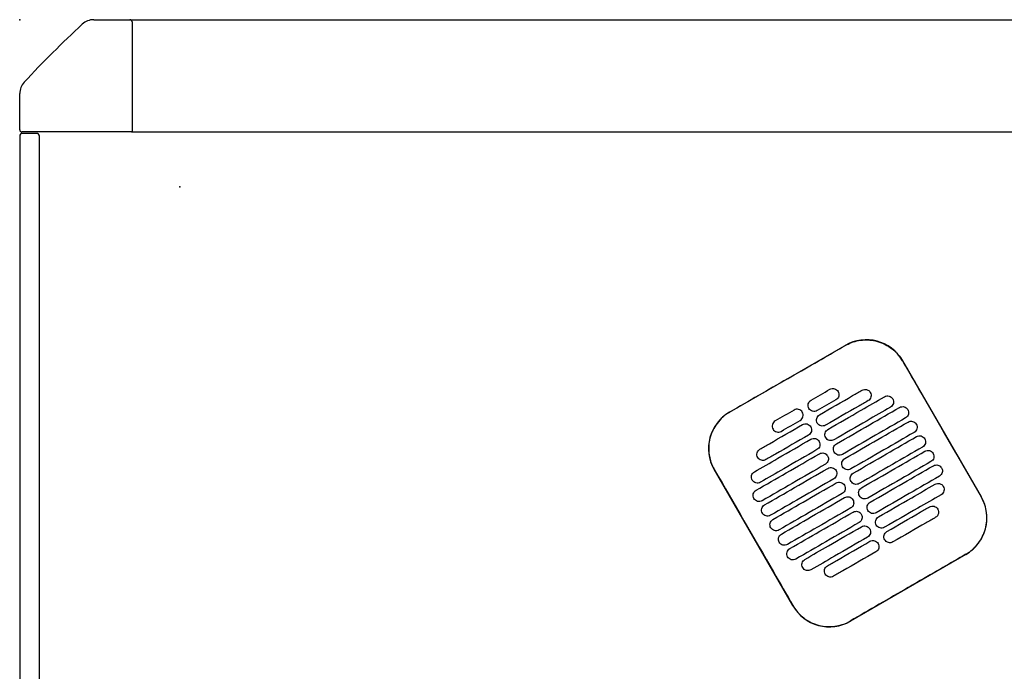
# Model space of a CAD drawing. Header units: metres. Extents: x 15.2 to 54.2, y -39.7 to 1.1.
# Tile 203 of 256: x 51.762 to 52.464, y -37.267 to -36.803. Entities that reach past the tile are written whole.
import ezdxf

# ---------------------------------------------------------------- set-up
doc = ezdxf.new("R2010")
doc.units = ezdxf.units.M
doc.header["$MEASUREMENT"] = 0
doc.layers.add('2D', color=252, linetype='Continuous')
doc.layers.add('PUNTO', color=1, linetype='Continuous')

# ---------------------------------------------------------------- blocks, each defined once
blk = doc.blocks.new('2D_QYOS_600')
for p, q in [((0.05269, 0), (0.0785, 0)), ((0.0785, 0), (0.73066, 0)), ((0.08, -0.0015), (0.08, -0.0795)), ((0, -0.0785), (0, -0.05269)), ((-0.00003, -0.083), (-0.00003, -0.967)), ((-0.00003, -0.083), (-0.00003, -0.967)), ((0.0795, -0.08), (0.0015, -0.08)), ((0.01197, -0.081), (0.00197, -0.081)), ((0.01197, -0.081), (0.00197, -0.081)), ((0.01397, -0.967), (0.01397, -0.083)), ((0.01397, -0.967), (0.01397, -0.083)), ((0.0795, -0.08), (2.36049, -0.08)), ((0.50545, -0.27956), (0.58771, -0.23204)), ((0.6287, -0.24301), (0.68472, -0.33999)), ((0.55051, -0.41752), (0.49448, -0.32054)), ((0.67375, -0.38098), (0.59149, -0.42849))]:
    blk.add_line(p, q)
for centre, radius, start, end in [((0.05269, -0.012), 0.012, 90, 132.87849), ((0.0785, -0.0015), 0.0015, 360, 90), ((0.58157, -0.58157), 0.78926, 132.87849, 137.12151), ((0.012, -0.05269), 0.012, 137.12151, 180), ((0.00197, -0.083), 0.002, 90, 180), ((0.00197, -0.083), 0.002, 90, 180), ((0.0015, -0.0785), 0.0015, 180, 270), ((0.01197, -0.083), 0.002, 0, 90), ((0.01197, -0.083), 0.002, 0, 90), ((0.0795, -0.0795), 0.0005, 270, 0), ((0.60272, -0.25802), 0.03, 30.01349, 120.01349), ((0.52046, -0.30554), 0.03, 120.01349, 210.01349), ((0.65874, -0.355), 0.03, 300.01349, 30.01349), ((0.57648, -0.40252), 0.03, 210.01349, 300.01349)]:
    blk.add_arc(centre, radius, start, end)
for points, knots in [([(0.58777, -0.23213), (0.58843, -0.23175), (0.5891, -0.2314), (0.593, -0.22953), (0.59645, -0.22857), (0.60359, -0.22792), (0.60721, -0.22824), (0.61453, -0.23026), (0.61813, -0.23209), (0.62422, -0.23691), (0.62672, -0.23979), (0.6286, -0.24306)], [-8.20809, -8.20809, -8.20809, -8.20809, -7.978943, -7.978943, -6.912231, -6.912231, -5.830065, -5.830065, -4.632711, -4.632711, -3.498654, -3.498654, -3.498654, -3.498654]), ([(0.54664, -0.2559), (0.54827, -0.25497), (0.54989, -0.25403), (0.5654, -0.24506), (0.57679, -0.23848), (0.58777, -0.23213)], [-12.071476, -12.071476, -12.071476, -12.071476, -11.509189, -11.509189, -6.696301, -6.696301, -6.696301, -6.696301]), ([(0.6286, -0.24306), (0.63316, -0.25096), (0.63789, -0.25916), (0.65654, -0.29146), (0.67058, -0.31576), (0.68463, -0.34005)], [-3.18138, -3.18138, -3.18138, -3.18138, -2.673929, -2.673929, -1.133377, -1.133377, -1.133377, -1.133377]), ([(0.5695, -0.28148), (0.57737, -0.27694), (0.58523, -0.27239), (0.59534, -0.26655), (0.59758, -0.26526), (0.59981, -0.26397)], [0.699452, 0.699452, 0.699452, 0.699452, 3.425217, 3.425217, 4.200582, 4.200582, 4.200582, 4.200582]), ([(0.57693, -0.26333), (0.57735, -0.26309), (0.5779, -0.26287), (0.57908, -0.26272), (0.57963, -0.26276), (0.58071, -0.26304), (0.58123, -0.26329), (0.58219, -0.26402), (0.58255, -0.26448), (0.5828, -0.26491)], [-0.5513269, -0.5513269, -0.5513269, -0.5513269, -0.4030891, -0.4030891, -0.2776846, -0.2776846, -0.1471626, -0.1471626, 0, 0, 0, 0]), ([(0.5828, -0.26491), (0.58304, -0.26533), (0.58326, -0.26588), (0.58341, -0.26707), (0.58337, -0.26762), (0.58309, -0.2687), (0.58284, -0.26921), (0.58211, -0.27017), (0.58165, -0.27053), (0.58123, -0.27078)], [-0.5553938, -0.5553938, -0.5553938, -0.5553938, -0.4045733, -0.4045733, -0.2782728, -0.2782728, -0.147221, -0.147221, 0, 0, 0, 0]), ([(0.59981, -0.26397), (0.60024, -0.26372), (0.60079, -0.26351), (0.60197, -0.26336), (0.60252, -0.26339), (0.6036, -0.26368), (0.60411, -0.26393), (0.60507, -0.26466), (0.60544, -0.26512), (0.60568, -0.26554)], [-0.5513875, -0.5513875, -0.5513875, -0.5513875, -0.4031047, -0.4031047, -0.2776919, -0.2776919, -0.1471638, -0.1471638, 0, 0, 0, 0]), ([(0.60568, -0.26554), (0.60593, -0.26597), (0.60615, -0.26652), (0.6063, -0.26771), (0.60626, -0.26826), (0.60598, -0.26933), (0.60573, -0.26985), (0.605, -0.27081), (0.60454, -0.27117), (0.60412, -0.27142)], [-0.5553353, -0.5553353, -0.5553353, -0.5553353, -0.4045593, -0.4045593, -0.278267, -0.278267, -0.1472205, -0.1472205, 0, 0, 0, 0]), ([(0.56193, -0.27696), (0.56168, -0.27654), (0.56146, -0.27599), (0.56131, -0.2748), (0.56135, -0.27425), (0.56163, -0.27317), (0.56188, -0.27265), (0.56261, -0.2717), (0.56307, -0.27134), (0.5635, -0.27109)], [-0.5554178, -0.5554178, -0.5554178, -0.5554178, -0.4045751, -0.4045751, -0.2782741, -0.2782741, -0.1472211, -0.1472211, 0, 0, 0, 0]), ([(0.60412, -0.27142), (0.60188, -0.27271), (0.59964, -0.274), (0.58953, -0.27984), (0.58167, -0.28438), (0.5738, -0.28893)], [2.649916, 2.649916, 2.649916, 2.649916, 3.425249, 3.425249, 6.151046, 6.151046, 6.151046, 6.151046]), ([(0.5755, -0.29187), (0.58337, -0.28733), (0.59124, -0.28278), (0.60466, -0.27503), (0.61022, -0.27182), (0.61577, -0.26861)], [0.699452, 0.699452, 0.699452, 0.699452, 3.42526, 3.42526, 5.350619, 5.350619, 5.350619, 5.350619]), ([(0.61577, -0.26861), (0.6162, -0.26836), (0.61675, -0.26815), (0.61793, -0.268), (0.61848, -0.26803), (0.61956, -0.26831), (0.62007, -0.26857), (0.62103, -0.2693), (0.6214, -0.26976), (0.62164, -0.27018)], [-0.5514248, -0.5514248, -0.5514248, -0.5514248, -0.4031161, -0.4031161, -0.2776965, -0.2776965, -0.1471644, -0.1471644, 0, 0, 0, 0]), ([(0.62164, -0.27018), (0.62189, -0.2706), (0.62211, -0.27116), (0.62226, -0.27234), (0.62222, -0.2729), (0.62194, -0.27397), (0.62169, -0.27449), (0.62096, -0.27544), (0.6205, -0.27581), (0.62008, -0.27605)], [-0.5553003, -0.5553003, -0.5553003, -0.5553003, -0.4045497, -0.4045497, -0.2782639, -0.2782639, -0.1472208, -0.1472208, 0, 0, 0, 0]), ([(0.50551, -0.27965), (0.50545, -0.27969), (0.50539, -0.27972), (0.50192, -0.28176), (0.49894, -0.28442), (0.49419, -0.29074), (0.49246, -0.29433), (0.4906, -0.30164), (0.49035, -0.30525), (0.49107, -0.31177), (0.49184, -0.31465), (0.49347, -0.31844), (0.494, -0.31948), (0.49458, -0.32049)], [8.273299, 8.273299, 8.273299, 8.273299, 8.293543, 8.293543, 9.48086, 9.48086, 10.665623, 10.665623, 11.74288, 11.74288, 12.632334, 12.632334, 12.981673, 12.981673, 12.981673, 12.981673]), ([(0.55725, -0.27966), (0.55701, -0.27924), (0.55664, -0.27878), (0.55568, -0.27805), (0.55516, -0.27779), (0.55409, -0.27751), (0.55353, -0.27748), (0.55235, -0.27763), (0.55181, -0.27784), (0.55138, -0.27809)], [0, 0, 0, 0, 0.1471605, 0.1471605, 0.2776781, 0.2776781, 0.4030803, 0.4030803, 0.5512777, 0.5512777, 0.5512777, 0.5512777]), ([(0.55568, -0.28553), (0.55611, -0.28529), (0.55657, -0.28492), (0.55729, -0.28397), (0.55755, -0.28345), (0.55783, -0.28238), (0.55786, -0.28183), (0.55772, -0.28064), (0.5575, -0.28008), (0.55725, -0.27966)], [0, 0, 0, 0, 0.1472222, 0.1472222, 0.2782773, 0.2782773, 0.4045795, 0.4045795, 0.5554397, 0.5554397, 0.5554397, 0.5554397]), ([(0.5678, -0.27854), (0.56737, -0.27878), (0.56683, -0.279), (0.56564, -0.27915), (0.56509, -0.27911), (0.56402, -0.27883), (0.5635, -0.27858), (0.56254, -0.27785), (0.56217, -0.27739), (0.56193, -0.27696)], [-0.5512937, -0.5512937, -0.5512937, -0.5512937, -0.403082, -0.403082, -0.27768, -0.27768, -0.1471612, -0.1471612, 0, 0, 0, 0]), ([(0.62008, -0.27605), (0.61452, -0.27926), (0.60896, -0.28247), (0.59554, -0.29023), (0.58767, -0.29477), (0.5798, -0.29932)], [1.499949, 1.499949, 1.499949, 1.499949, 3.425284, 3.425284, 6.151116, 6.151116, 6.151116, 6.151116]), ([(0.5815, -0.30226), (0.58937, -0.29772), (0.59724, -0.29317), (0.61225, -0.2845), (0.61939, -0.28037), (0.62654, -0.27625)], [0.699452, 0.699452, 0.699452, 0.699452, 3.425292, 3.425292, 5.900643, 5.900643, 5.900643, 5.900643]), ([(0.62654, -0.27625), (0.62696, -0.276), (0.62751, -0.27579), (0.62869, -0.27564), (0.62925, -0.27567), (0.63032, -0.27595), (0.63084, -0.27621), (0.6318, -0.27694), (0.63216, -0.2774), (0.63241, -0.27782)], [-0.5514378, -0.5514378, -0.5514378, -0.5514378, -0.4031217, -0.4031217, -0.2776979, -0.2776979, -0.1471642, -0.1471642, 0, 0, 0, 0]), ([(0.63241, -0.27782), (0.63265, -0.27824), (0.63287, -0.2788), (0.63302, -0.27998), (0.63298, -0.28054), (0.6327, -0.28161), (0.63245, -0.28213), (0.63172, -0.28308), (0.63127, -0.28345), (0.63084, -0.28369)], [-0.5552876, -0.5552876, -0.5552876, -0.5552876, -0.4045446, -0.4045446, -0.2782629, -0.2782629, -0.1472212, -0.1472212, 0, 0, 0, 0]), ([(0.53795, -0.28585), (0.53753, -0.28609), (0.53707, -0.28646), (0.53634, -0.28741), (0.53609, -0.28793), (0.53581, -0.289), (0.53577, -0.28956), (0.53592, -0.29074), (0.53614, -0.2913), (0.53638, -0.29172)], [0, 0, 0, 0, 0.147223, 0.147223, 0.2782783, 0.2782783, 0.4045781, 0.4045781, 0.5554474, 0.5554474, 0.5554474, 0.5554474]), ([(0.56793, -0.28735), (0.56769, -0.28693), (0.56747, -0.28638), (0.56732, -0.28519), (0.56735, -0.28464), (0.56764, -0.28356), (0.56789, -0.28305), (0.56862, -0.28209), (0.56907, -0.28173), (0.5695, -0.28148)], [-0.5553983, -0.5553983, -0.5553983, -0.5553983, -0.4045681, -0.4045681, -0.278271, -0.278271, -0.1472202, -0.1472202, 0, 0, 0, 0]), ([(0.5738, -0.28893), (0.57338, -0.28917), (0.57283, -0.28939), (0.57165, -0.28954), (0.57109, -0.2895), (0.57002, -0.28922), (0.5695, -0.28897), (0.56854, -0.28824), (0.56818, -0.28778), (0.56793, -0.28735)], [-0.5513071, -0.5513071, -0.5513071, -0.5513071, -0.4030846, -0.4030846, -0.2776802, -0.2776802, -0.1471604, -0.1471604, 0, 0, 0, 0]), ([(0.63084, -0.28369), (0.6237, -0.28782), (0.61655, -0.29195), (0.60154, -0.30062), (0.59367, -0.30516), (0.5858, -0.30971)], [0.949973, 0.949973, 0.949973, 0.949973, 3.425307, 3.425307, 6.151164, 6.151164, 6.151164, 6.151164]), ([(0.58751, -0.31265), (0.59537, -0.30811), (0.60324, -0.30356), (0.61825, -0.29489), (0.6254, -0.29076), (0.63254, -0.28664)], [0.699452, 0.699452, 0.699452, 0.699452, 3.425313, 3.425313, 5.900643, 5.900643, 5.900643, 5.900643]), ([(0.63254, -0.28664), (0.63296, -0.28639), (0.63351, -0.28618), (0.63469, -0.28603), (0.63525, -0.28606), (0.63632, -0.28634), (0.63684, -0.2866), (0.6378, -0.28733), (0.63817, -0.28779), (0.63841, -0.28821)], [-0.5514274, -0.5514274, -0.5514274, -0.5514274, -0.4031209, -0.4031209, -0.2776962, -0.2776962, -0.1471634, -0.1471634, 0, 0, 0, 0]), ([(0.52707, -0.30599), (0.52931, -0.3047), (0.53154, -0.30341), (0.54165, -0.29757), (0.54952, -0.29302), (0.55738, -0.28848)], [2.649852, 2.649852, 2.649852, 2.649852, 3.425217, 3.425217, 6.150983, 6.150983, 6.150983, 6.150983]), ([(0.53638, -0.29172), (0.53663, -0.29214), (0.53699, -0.2926), (0.53795, -0.29333), (0.53847, -0.29359), (0.53955, -0.29387), (0.5401, -0.2939), (0.54128, -0.29375), (0.54183, -0.29354), (0.54225, -0.29329)], [0, 0, 0, 0, 0.1471602, 0.1471602, 0.2776775, 0.2776775, 0.4030818, 0.4030818, 0.5512681, 0.5512681, 0.5512681, 0.5512681]), ([(0.55738, -0.28848), (0.55781, -0.28823), (0.55836, -0.28802), (0.55954, -0.28787), (0.56009, -0.2879), (0.56117, -0.28819), (0.56168, -0.28844), (0.56264, -0.28917), (0.56301, -0.28963), (0.56325, -0.29005)], [-0.5512944, -0.5512944, -0.5512944, -0.5512944, -0.4030833, -0.4030833, -0.2776787, -0.2776787, -0.1471599, -0.1471599, 0, 0, 0, 0]), ([(0.56325, -0.29005), (0.5635, -0.29048), (0.56372, -0.29103), (0.56387, -0.29222), (0.56383, -0.29277), (0.56355, -0.29384), (0.5633, -0.29436), (0.56257, -0.29532), (0.56211, -0.29568), (0.56169, -0.29593)], [-0.5554159, -0.5554159, -0.5554159, -0.5554159, -0.4045716, -0.4045716, -0.2782736, -0.2782736, -0.1472211, -0.1472211, 0, 0, 0, 0]), ([(0.57393, -0.29774), (0.57369, -0.29732), (0.57347, -0.29677), (0.57332, -0.29558), (0.57336, -0.29503), (0.57364, -0.29395), (0.57389, -0.29344), (0.57462, -0.29248), (0.57508, -0.29212), (0.5755, -0.29187)], [-0.5553838, -0.5553838, -0.5553838, -0.5553838, -0.4045626, -0.4045626, -0.2782686, -0.2782686, -0.1472195, -0.1472195, 0, 0, 0, 0]), ([(0.63684, -0.29408), (0.6297, -0.29821), (0.62255, -0.30234), (0.60754, -0.31101), (0.59967, -0.31556), (0.59181, -0.3201)], [0.949998, 0.949998, 0.949998, 0.949998, 3.42532, 3.42532, 6.151189, 6.151189, 6.151189, 6.151189]), ([(0.63841, -0.28821), (0.63866, -0.28864), (0.63888, -0.28919), (0.63902, -0.29037), (0.63899, -0.29093), (0.63871, -0.292), (0.63845, -0.29252), (0.63773, -0.29347), (0.63727, -0.29384), (0.63684, -0.29408)], [-0.5552953, -0.5552953, -0.5552953, -0.5552953, -0.4045437, -0.4045437, -0.2782634, -0.2782634, -0.1472215, -0.1472215, 0, 0, 0, 0]), ([(0.52311, -0.32213), (0.52867, -0.31892), (0.53423, -0.31571), (0.54765, -0.30796), (0.55552, -0.30341), (0.56339, -0.29887)], [1.499901, 1.499901, 1.499901, 1.499901, 3.42526, 3.42526, 6.151068, 6.151068, 6.151068, 6.151068]), ([(0.56169, -0.29593), (0.55382, -0.30047), (0.54595, -0.30501), (0.53585, -0.31085), (0.53361, -0.31215), (0.53137, -0.31344)], [0.699452, 0.699452, 0.699452, 0.699452, 3.425249, 3.425249, 4.200582, 4.200582, 4.200582, 4.200582]), ([(0.56339, -0.29887), (0.56381, -0.29862), (0.56436, -0.29841), (0.56554, -0.29826), (0.56609, -0.2983), (0.56717, -0.29858), (0.56769, -0.29883), (0.56865, -0.29956), (0.56901, -0.30002), (0.56926, -0.30044)], [-0.5513075, -0.5513075, -0.5513075, -0.5513075, -0.4030857, -0.4030857, -0.2776792, -0.2776792, -0.1471593, -0.1471593, 0, 0, 0, 0]), ([(0.56926, -0.30044), (0.5695, -0.30087), (0.56972, -0.30142), (0.56987, -0.30261), (0.56983, -0.30316), (0.56955, -0.30423), (0.5693, -0.30475), (0.56857, -0.30571), (0.56811, -0.30607), (0.56769, -0.30632)], [-0.555397, -0.555397, -0.555397, -0.555397, -0.4045652, -0.4045652, -0.2782705, -0.2782705, -0.1472202, -0.1472202, 0, 0, 0, 0]), ([(0.5798, -0.29932), (0.57938, -0.29956), (0.57883, -0.29978), (0.57765, -0.29993), (0.5771, -0.29989), (0.57602, -0.29961), (0.5755, -0.29936), (0.57454, -0.29863), (0.57418, -0.29817), (0.57393, -0.29774)], [-0.5513171, -0.5513171, -0.5513171, -0.5513171, -0.4030867, -0.4030867, -0.2776803, -0.2776803, -0.1471597, -0.1471597, 0, 0, 0, 0]), ([(0.59351, -0.32304), (0.60138, -0.3185), (0.60924, -0.31395), (0.62426, -0.30528), (0.6314, -0.30116), (0.63854, -0.29703)], [0.699452, 0.699452, 0.699452, 0.699452, 3.425322, 3.425322, 5.900643, 5.900643, 5.900643, 5.900643]), ([(0.63854, -0.29703), (0.63897, -0.29678), (0.63952, -0.29657), (0.6407, -0.29642), (0.64125, -0.29645), (0.64233, -0.29674), (0.64284, -0.29699), (0.6438, -0.29772), (0.64417, -0.29818), (0.64441, -0.2986)], [-0.5514139, -0.5514139, -0.5514139, -0.5514139, -0.4031194, -0.4031194, -0.2776944, -0.2776944, -0.1471626, -0.1471626, 0, 0, 0, 0]), ([(0.64441, -0.2986), (0.64466, -0.29903), (0.64488, -0.29958), (0.64503, -0.30077), (0.64499, -0.30132), (0.64471, -0.30239), (0.64446, -0.30291), (0.64373, -0.30387), (0.64327, -0.30423), (0.64285, -0.30448)], [-0.5553076, -0.5553076, -0.5553076, -0.5553076, -0.4045445, -0.4045445, -0.2782646, -0.2782646, -0.1472219, -0.1472219, 0, 0, 0, 0]), ([(0.5255, -0.31186), (0.52526, -0.31144), (0.52504, -0.31089), (0.52489, -0.3097), (0.52492, -0.30915), (0.52521, -0.30807), (0.52546, -0.30756), (0.52619, -0.3066), (0.52664, -0.30624), (0.52707, -0.30599)], [-0.555418, -0.555418, -0.555418, -0.555418, -0.4045683, -0.4045683, -0.2782762, -0.2782762, -0.1472238, -0.1472238, 0, 0, 0, 0]), ([(0.56769, -0.30632), (0.55982, -0.31086), (0.55195, -0.31541), (0.53853, -0.32316), (0.53297, -0.32637), (0.52741, -0.32958)], [0.699452, 0.699452, 0.699452, 0.699452, 3.425284, 3.425284, 5.350619, 5.350619, 5.350619, 5.350619]), ([(0.57993, -0.30813), (0.57969, -0.30771), (0.57947, -0.30716), (0.57932, -0.30597), (0.57936, -0.30542), (0.57964, -0.30434), (0.57989, -0.30383), (0.58062, -0.30287), (0.58108, -0.30251), (0.5815, -0.30226)], [-0.5553742, -0.5553742, -0.5553742, -0.5553742, -0.4045587, -0.4045587, -0.278267, -0.278267, -0.1472191, -0.1472191, 0, 0, 0, 0]), ([(0.5858, -0.30971), (0.58538, -0.30995), (0.58483, -0.31017), (0.58365, -0.31032), (0.5831, -0.31028), (0.58202, -0.31), (0.5815, -0.30975), (0.58055, -0.30902), (0.58018, -0.30856), (0.57993, -0.30813)], [-0.5513237, -0.5513237, -0.5513237, -0.5513237, -0.4030882, -0.4030882, -0.2776804, -0.2776804, -0.1471592, -0.1471592, 0, 0, 0, 0]), ([(0.64285, -0.30448), (0.6357, -0.3086), (0.62856, -0.31273), (0.61354, -0.3214), (0.60568, -0.32595), (0.59781, -0.33049)], [0.950001, 0.950001, 0.950001, 0.950001, 3.425322, 3.425322, 6.151192, 6.151192, 6.151192, 6.151192]), ([(0.59951, -0.33344), (0.60738, -0.32889), (0.61525, -0.32435), (0.63026, -0.31567), (0.6374, -0.31155), (0.64455, -0.30742)], [0.699452, 0.699452, 0.699452, 0.699452, 3.425321, 3.425321, 5.900643, 5.900643, 5.900643, 5.900643]), ([(0.64455, -0.30742), (0.64497, -0.30717), (0.64552, -0.30696), (0.6467, -0.30681), (0.64725, -0.30685), (0.64833, -0.30713), (0.64885, -0.30738), (0.64981, -0.30811), (0.65017, -0.30857), (0.65042, -0.30899)], [-0.551397, -0.551397, -0.551397, -0.551397, -0.4031173, -0.4031173, -0.2776925, -0.2776925, -0.1471621, -0.1471621, 0, 0, 0, 0]), ([(0.52435, -0.33528), (0.5315, -0.33115), (0.53864, -0.32702), (0.55365, -0.31835), (0.56152, -0.31381), (0.56939, -0.30926)], [0.949941, 0.949941, 0.949941, 0.949941, 3.425292, 3.425292, 6.151132, 6.151132, 6.151132, 6.151132]), ([(0.53137, -0.31344), (0.53095, -0.31368), (0.5304, -0.3139), (0.52922, -0.31405), (0.52866, -0.31401), (0.52759, -0.31373), (0.52707, -0.31348), (0.52611, -0.31275), (0.52575, -0.31229), (0.5255, -0.31186)], [-0.5513007, -0.5513007, -0.5513007, -0.5513007, -0.4030941, -0.4030941, -0.2776814, -0.2776814, -0.1471603, -0.1471603, 0, 0, 0, 0]), ([(0.56939, -0.30926), (0.56981, -0.30902), (0.57036, -0.3088), (0.57154, -0.30865), (0.57209, -0.30869), (0.57317, -0.30897), (0.57369, -0.30922), (0.57465, -0.30995), (0.57501, -0.31041), (0.57526, -0.31084)], [-0.5513173, -0.5513173, -0.5513173, -0.5513173, -0.4030875, -0.4030875, -0.2776797, -0.2776797, -0.147159, -0.147159, 0, 0, 0, 0]), ([(0.57526, -0.31084), (0.5755, -0.31126), (0.57572, -0.31181), (0.57587, -0.313), (0.57583, -0.31355), (0.57555, -0.31462), (0.5753, -0.31514), (0.57457, -0.3161), (0.57412, -0.31646), (0.57369, -0.31671)], [-0.555383, -0.555383, -0.555383, -0.555383, -0.4045604, -0.4045604, -0.2782682, -0.2782682, -0.1472195, -0.1472195, 0, 0, 0, 0]), ([(0.58594, -0.31853), (0.58569, -0.3181), (0.58547, -0.31755), (0.58532, -0.31636), (0.58536, -0.31581), (0.58564, -0.31474), (0.58589, -0.31422), (0.58662, -0.31326), (0.58708, -0.3129), (0.58751, -0.31265)], [-0.5553693, -0.5553693, -0.5553693, -0.5553693, -0.4045566, -0.4045566, -0.2782661, -0.2782661, -0.1472189, -0.1472189, 0, 0, 0, 0]), ([(0.64885, -0.31487), (0.6417, -0.31899), (0.63456, -0.32312), (0.61955, -0.33179), (0.61168, -0.33634), (0.60381, -0.34088)], [0.949982, 0.949982, 0.949982, 0.949982, 3.425312, 3.425312, 6.151173, 6.151173, 6.151173, 6.151173]), ([(0.65042, -0.30899), (0.65066, -0.30942), (0.65088, -0.30997), (0.65103, -0.31116), (0.65099, -0.31171), (0.65071, -0.31278), (0.65046, -0.3133), (0.64973, -0.31426), (0.64927, -0.31462), (0.64885, -0.31487)], [-0.5553245, -0.5553245, -0.5553245, -0.5553245, -0.4045471, -0.4045471, -0.2782667, -0.2782667, -0.1472226, -0.1472226, 0, 0, 0, 0]), ([(0.49458, -0.32049), (0.50862, -0.34478), (0.52266, -0.36907), (0.54133, -0.4014), (0.54596, -0.40944), (0.5506, -0.41747)], [1.133412, 1.133412, 1.133412, 1.133412, 2.681586, 2.681586, 3.193366, 3.193366, 3.193366, 3.193366]), ([(0.52154, -0.32801), (0.5213, -0.32758), (0.52108, -0.32703), (0.52093, -0.32584), (0.52097, -0.32529), (0.52125, -0.32422), (0.5215, -0.3237), (0.52223, -0.32274), (0.52269, -0.32238), (0.52311, -0.32213)], [-0.55538, -0.55538, -0.55538, -0.55538, -0.4045589, -0.4045589, -0.278273, -0.278273, -0.147224, -0.147224, 0, 0, 0, 0]), ([(0.57369, -0.31671), (0.56582, -0.32125), (0.55796, -0.3258), (0.54294, -0.33447), (0.5358, -0.3386), (0.52865, -0.34272)], [0.699452, 0.699452, 0.699452, 0.699452, 3.425308, 3.425308, 5.900643, 5.900643, 5.900643, 5.900643]), ([(0.53036, -0.34567), (0.5375, -0.34154), (0.54464, -0.33741), (0.55966, -0.32874), (0.56752, -0.3242), (0.57539, -0.31965)], [0.949982, 0.949982, 0.949982, 0.949982, 3.425312, 3.425312, 6.151173, 6.151173, 6.151173, 6.151173]), ([(0.57539, -0.31965), (0.57581, -0.31941), (0.57636, -0.31919), (0.57754, -0.31904), (0.5781, -0.31908), (0.57917, -0.31936), (0.57969, -0.31961), (0.58065, -0.32034), (0.58102, -0.3208), (0.58126, -0.32123)], [-0.5513238, -0.5513238, -0.5513238, -0.5513238, -0.4030887, -0.4030887, -0.27768, -0.27768, -0.1471588, -0.1471588, 0, 0, 0, 0]), ([(0.58126, -0.32123), (0.58151, -0.32165), (0.58173, -0.3222), (0.58187, -0.32339), (0.58184, -0.32394), (0.58156, -0.32502), (0.5813, -0.32553), (0.58058, -0.32649), (0.58012, -0.32685), (0.57969, -0.3271)], [-0.5553737, -0.5553737, -0.5553737, -0.5553737, -0.4045574, -0.4045574, -0.2782667, -0.2782667, -0.1472191, -0.1472191, 0, 0, 0, 0]), ([(0.59181, -0.3201), (0.59138, -0.32034), (0.59084, -0.32056), (0.58965, -0.32071), (0.5891, -0.32067), (0.58803, -0.32039), (0.58751, -0.32014), (0.58655, -0.31941), (0.58618, -0.31895), (0.58594, -0.31853)], [-0.551327, -0.551327, -0.551327, -0.551327, -0.403089, -0.403089, -0.2776804, -0.2776804, -0.1471589, -0.1471589, 0, 0, 0, 0]), ([(0.60551, -0.34383), (0.61338, -0.33928), (0.62125, -0.33474), (0.63626, -0.32606), (0.6434, -0.32194), (0.65055, -0.31781)], [0.699452, 0.699452, 0.699452, 0.699452, 3.425308, 3.425308, 5.900643, 5.900643, 5.900643, 5.900643]), ([(0.65055, -0.31781), (0.65097, -0.31757), (0.65152, -0.31735), (0.6527, -0.3172), (0.65325, -0.31724), (0.65433, -0.31752), (0.65485, -0.31777), (0.65581, -0.3185), (0.65617, -0.31896), (0.65642, -0.31939)], [-0.551377, -0.551377, -0.551377, -0.551377, -0.4031143, -0.4031143, -0.2776905, -0.2776905, -0.1471617, -0.1471617, 0, 0, 0, 0]), ([(0.65642, -0.31939), (0.65666, -0.31981), (0.65688, -0.32036), (0.65703, -0.32155), (0.65699, -0.3221), (0.65671, -0.32317), (0.65646, -0.32369), (0.65573, -0.32465), (0.65528, -0.32501), (0.65485, -0.32526)], [-0.5553462, -0.5553462, -0.5553462, -0.5553462, -0.4045514, -0.4045514, -0.2782696, -0.2782696, -0.1472236, -0.1472236, 0, 0, 0, 0]), ([(0.52741, -0.32958), (0.52699, -0.32983), (0.52644, -0.33004), (0.52526, -0.33019), (0.52471, -0.33016), (0.52363, -0.32987), (0.52311, -0.32962), (0.52216, -0.32889), (0.52179, -0.32843), (0.52154, -0.32801)], [-0.551342, -0.551342, -0.551342, -0.551342, -0.4031061, -0.4031061, -0.2776864, -0.2776864, -0.147161, -0.147161, 0, 0, 0, 0]), ([(0.57969, -0.3271), (0.57183, -0.33164), (0.56396, -0.33619), (0.54895, -0.34486), (0.5418, -0.34899), (0.53466, -0.35311)], [0.699452, 0.699452, 0.699452, 0.699452, 3.425321, 3.425321, 5.900643, 5.900643, 5.900643, 5.900643]), ([(0.58139, -0.33004), (0.58182, -0.3298), (0.58237, -0.32958), (0.58355, -0.32943), (0.5841, -0.32947), (0.58518, -0.32975), (0.58569, -0.33), (0.58665, -0.33073), (0.58702, -0.33119), (0.58726, -0.33162)], [-0.551327, -0.551327, -0.551327, -0.551327, -0.4030892, -0.4030892, -0.2776802, -0.2776802, -0.1471588, -0.1471588, 0, 0, 0, 0]), ([(0.59194, -0.32892), (0.5917, -0.32849), (0.59148, -0.32794), (0.59133, -0.32675), (0.59136, -0.3262), (0.59165, -0.32513), (0.5919, -0.32461), (0.59263, -0.32365), (0.59308, -0.32329), (0.59351, -0.32304)], [-0.5553691, -0.5553691, -0.5553691, -0.5553691, -0.4045561, -0.4045561, -0.278266, -0.278266, -0.1472189, -0.1472189, 0, 0, 0, 0]), ([(0.59781, -0.33049), (0.59739, -0.33074), (0.59684, -0.33095), (0.59566, -0.3311), (0.5951, -0.33107), (0.59403, -0.33078), (0.59351, -0.33053), (0.59255, -0.3298), (0.59219, -0.32934), (0.59194, -0.32892)], [-0.551327, -0.551327, -0.551327, -0.551327, -0.4030892, -0.4030892, -0.2776802, -0.2776802, -0.1471588, -0.1471588, 0, 0, 0, 0]), ([(0.65485, -0.32526), (0.64771, -0.32938), (0.64056, -0.33351), (0.62555, -0.34218), (0.61768, -0.34673), (0.60981, -0.35127)], [0.949941, 0.949941, 0.949941, 0.949941, 3.425291, 3.425291, 6.151132, 6.151132, 6.151132, 6.151132]), ([(0.52278, -0.34115), (0.52254, -0.34073), (0.52232, -0.34017), (0.52217, -0.33899), (0.52221, -0.33843), (0.52249, -0.33736), (0.52274, -0.33684), (0.52347, -0.33589), (0.52393, -0.33552), (0.52435, -0.33528)], [-0.5553464, -0.5553464, -0.5553464, -0.5553464, -0.4045515, -0.4045515, -0.2782697, -0.2782697, -0.1472236, -0.1472236, 0, 0, 0, 0]), ([(0.53636, -0.35606), (0.5435, -0.35193), (0.55065, -0.3478), (0.56566, -0.33913), (0.57353, -0.33459), (0.58139, -0.33004)], [0.950001, 0.950001, 0.950001, 0.950001, 3.425322, 3.425322, 6.151192, 6.151192, 6.151192, 6.151192]), ([(0.58726, -0.33162), (0.58751, -0.33204), (0.58773, -0.33259), (0.58788, -0.33378), (0.58784, -0.33433), (0.58756, -0.33541), (0.58731, -0.33592), (0.58658, -0.33688), (0.58612, -0.33724), (0.5857, -0.33749)], [-0.5553691, -0.5553691, -0.5553691, -0.5553691, -0.4045561, -0.4045561, -0.278266, -0.278266, -0.1472189, -0.1472189, 0, 0, 0, 0]), ([(0.59794, -0.33931), (0.5977, -0.33888), (0.59748, -0.33833), (0.59733, -0.33714), (0.59737, -0.33659), (0.59765, -0.33552), (0.5979, -0.335), (0.59863, -0.33405), (0.59909, -0.33368), (0.59951, -0.33344)], [-0.5553737, -0.5553737, -0.5553737, -0.5553737, -0.4045574, -0.4045574, -0.2782667, -0.2782667, -0.1472191, -0.1472191, 0, 0, 0, 0]), ([(0.61151, -0.35422), (0.61938, -0.34967), (0.62725, -0.34513), (0.64068, -0.33737), (0.64623, -0.33416), (0.65179, -0.33095)], [0.699452, 0.699452, 0.699452, 0.699452, 3.425284, 3.425284, 5.350619, 5.350619, 5.350619, 5.350619]), ([(0.65179, -0.33095), (0.65221, -0.33071), (0.65276, -0.33049), (0.65394, -0.33034), (0.65449, -0.33038), (0.65557, -0.33066), (0.65609, -0.33091), (0.65705, -0.33164), (0.65741, -0.3321), (0.65766, -0.33253)], [-0.5513421, -0.5513421, -0.5513421, -0.5513421, -0.4031061, -0.4031061, -0.2776864, -0.2776864, -0.147161, -0.147161, 0, 0, 0, 0]), ([(0.65766, -0.33253), (0.6579, -0.33295), (0.65812, -0.3335), (0.65827, -0.33469), (0.65823, -0.33524), (0.65795, -0.33632), (0.6577, -0.33683), (0.65697, -0.33779), (0.65652, -0.33815), (0.65609, -0.3384)], [-0.5553798, -0.5553798, -0.5553798, -0.5553798, -0.4045588, -0.4045588, -0.278273, -0.278273, -0.147224, -0.147224, 0, 0, 0, 0]), ([(0.52865, -0.34272), (0.52823, -0.34297), (0.52768, -0.34318), (0.5265, -0.34333), (0.52595, -0.3433), (0.52487, -0.34302), (0.52435, -0.34276), (0.5234, -0.34203), (0.52303, -0.34157), (0.52278, -0.34115)], [-0.5513769, -0.5513769, -0.5513769, -0.5513769, -0.4031143, -0.4031143, -0.2776905, -0.2776905, -0.1471617, -0.1471617, 0, 0, 0, 0]), ([(0.5857, -0.33749), (0.57783, -0.34203), (0.56996, -0.34658), (0.55495, -0.35525), (0.5478, -0.35938), (0.54066, -0.3635)], [0.699452, 0.699452, 0.699452, 0.699452, 3.425322, 3.425322, 5.900643, 5.900643, 5.900643, 5.900643]), ([(0.54236, -0.36645), (0.5495, -0.36232), (0.55665, -0.35819), (0.57166, -0.34952), (0.57953, -0.34498), (0.5874, -0.34043)], [0.949998, 0.949998, 0.949998, 0.949998, 3.42532, 3.42532, 6.151189, 6.151189, 6.151189, 6.151189]), ([(0.5874, -0.34043), (0.58782, -0.34019), (0.58837, -0.33997), (0.58955, -0.33982), (0.5901, -0.33986), (0.59118, -0.34014), (0.5917, -0.34039), (0.59266, -0.34112), (0.59302, -0.34158), (0.59327, -0.34201)], [-0.5513269, -0.5513269, -0.5513269, -0.5513269, -0.403089, -0.403089, -0.2776804, -0.2776804, -0.1471589, -0.1471589, 0, 0, 0, 0]), ([(0.59327, -0.34201), (0.59351, -0.34243), (0.59373, -0.34298), (0.59388, -0.34417), (0.59384, -0.34472), (0.59356, -0.3458), (0.59331, -0.34631), (0.59258, -0.34727), (0.59212, -0.34763), (0.5917, -0.34788)], [-0.5553693, -0.5553693, -0.5553693, -0.5553693, -0.4045566, -0.4045566, -0.2782661, -0.2782661, -0.1472189, -0.1472189, 0, 0, 0, 0]), ([(0.60381, -0.34088), (0.60339, -0.34113), (0.60284, -0.34134), (0.60166, -0.34149), (0.60111, -0.34146), (0.60003, -0.34118), (0.59951, -0.34092), (0.59855, -0.34019), (0.59819, -0.33973), (0.59794, -0.33931)], [-0.5513238, -0.5513238, -0.5513238, -0.5513238, -0.4030887, -0.4030887, -0.27768, -0.27768, -0.1471588, -0.1471588, 0, 0, 0, 0]), ([(0.65609, -0.3384), (0.65053, -0.34161), (0.64498, -0.34482), (0.63155, -0.35257), (0.62368, -0.35712), (0.61582, -0.36166)], [1.499901, 1.499901, 1.499901, 1.499901, 3.42526, 3.42526, 6.151068, 6.151068, 6.151068, 6.151068]), ([(0.67369, -0.38088), (0.67497, -0.38014), (0.6762, -0.37931), (0.67935, -0.3768), (0.68113, -0.37497), (0.68266, -0.37293), (0.68496, -0.36987), (0.68664, -0.3664), (0.68861, -0.35901), (0.68888, -0.35516), (0.68795, -0.34753), (0.68674, -0.34383), (0.68478, -0.34032), (0.6847, -0.34018), (0.68463, -0.34005)], [17.619777, 17.619777, 17.619777, 17.619777, 18.064718, 18.064718, 18.827754, 18.827754, 18.827754, 19.97637, 19.97637, 21.122539, 21.122539, 22.281306, 22.281306, 22.328075, 22.328075, 22.328075, 22.328075]), ([(0.52879, -0.35154), (0.52854, -0.35112), (0.52832, -0.35056), (0.52817, -0.34938), (0.52821, -0.34882), (0.52849, -0.34775), (0.52874, -0.34723), (0.52947, -0.34628), (0.52993, -0.34591), (0.53036, -0.34567)], [-0.5553248, -0.5553248, -0.5553248, -0.5553248, -0.4045472, -0.4045472, -0.2782668, -0.2782668, -0.1472227, -0.1472227, 0, 0, 0, 0]), ([(0.5917, -0.34788), (0.58383, -0.35242), (0.57596, -0.35697), (0.56095, -0.36564), (0.55381, -0.36977), (0.54666, -0.3739)], [0.699452, 0.699452, 0.699452, 0.699452, 3.425313, 3.425313, 5.900643, 5.900643, 5.900643, 5.900643]), ([(0.5934, -0.35082), (0.59382, -0.35058), (0.59437, -0.35036), (0.59555, -0.35021), (0.5961, -0.35025), (0.59718, -0.35053), (0.5977, -0.35078), (0.59866, -0.35151), (0.59902, -0.35197), (0.59927, -0.3524)], [-0.5513236, -0.5513236, -0.5513236, -0.5513236, -0.4030881, -0.4030881, -0.2776804, -0.2776804, -0.1471592, -0.1471592, 0, 0, 0, 0]), ([(0.60394, -0.3497), (0.6037, -0.34928), (0.60348, -0.34872), (0.60333, -0.34754), (0.60337, -0.34698), (0.60365, -0.34591), (0.6039, -0.34539), (0.60463, -0.34444), (0.60509, -0.34407), (0.60551, -0.34383)], [-0.555383, -0.555383, -0.555383, -0.555383, -0.4045605, -0.4045605, -0.2782682, -0.2782682, -0.1472195, -0.1472195, 0, 0, 0, 0]), ([(0.60981, -0.35127), (0.60939, -0.35152), (0.60884, -0.35173), (0.60766, -0.35188), (0.60711, -0.35185), (0.60603, -0.35157), (0.60551, -0.35131), (0.60456, -0.35058), (0.60419, -0.35012), (0.60394, -0.3497)], [-0.5513173, -0.5513173, -0.5513173, -0.5513173, -0.4030875, -0.4030875, -0.2776797, -0.2776797, -0.147159, -0.147159, 0, 0, 0, 0]), ([(0.61752, -0.36461), (0.62538, -0.36006), (0.63325, -0.35552), (0.64336, -0.34968), (0.6456, -0.34839), (0.64783, -0.3471)], [0.699452, 0.699452, 0.699452, 0.699452, 3.425249, 3.425249, 4.200582, 4.200582, 4.200582, 4.200582]), ([(0.64783, -0.3471), (0.64826, -0.34685), (0.6488, -0.34663), (0.64999, -0.34648), (0.65054, -0.34652), (0.65161, -0.3468), (0.65213, -0.34706), (0.65309, -0.34779), (0.65346, -0.34825), (0.6537, -0.34867)], [-0.5513007, -0.5513007, -0.5513007, -0.5513007, -0.4030941, -0.4030941, -0.2776814, -0.2776814, -0.1471603, -0.1471603, 0, 0, 0, 0]), ([(0.6537, -0.34867), (0.65395, -0.34909), (0.65417, -0.34964), (0.65432, -0.35083), (0.65428, -0.35139), (0.654, -0.35246), (0.65375, -0.35298), (0.65302, -0.35393), (0.65256, -0.3543), (0.65214, -0.35454)], [-0.5554179, -0.5554179, -0.5554179, -0.5554179, -0.4045683, -0.4045683, -0.2782761, -0.2782761, -0.1472238, -0.1472238, 0, 0, 0, 0]), ([(0.53466, -0.35311), (0.53423, -0.35336), (0.53369, -0.35358), (0.5325, -0.35372), (0.53195, -0.35369), (0.53088, -0.35341), (0.53036, -0.35315), (0.5294, -0.35242), (0.52903, -0.35196), (0.52879, -0.35154)], [-0.5513969, -0.5513969, -0.5513969, -0.5513969, -0.4031172, -0.4031172, -0.2776925, -0.2776925, -0.1471621, -0.1471621, 0, 0, 0, 0]), ([(0.53479, -0.36193), (0.53455, -0.36151), (0.53433, -0.36096), (0.53418, -0.35977), (0.53421, -0.35921), (0.5345, -0.35814), (0.53475, -0.35762), (0.53548, -0.35667), (0.53593, -0.3563), (0.53636, -0.35606)], [-0.5553078, -0.5553078, -0.5553078, -0.5553078, -0.4045446, -0.4045446, -0.2782647, -0.2782647, -0.147222, -0.147222, 0, 0, 0, 0]), ([(0.54836, -0.37684), (0.55551, -0.37271), (0.56265, -0.36859), (0.57766, -0.35991), (0.58553, -0.35537), (0.5934, -0.35082)], [0.949972, 0.949972, 0.949972, 0.949972, 3.425307, 3.425307, 6.151164, 6.151164, 6.151164, 6.151164]), ([(0.59927, -0.3524), (0.59951, -0.35282), (0.59973, -0.35337), (0.59988, -0.35456), (0.59984, -0.35511), (0.59956, -0.35619), (0.59931, -0.35671), (0.59858, -0.35766), (0.59813, -0.35803), (0.5977, -0.35827)], [-0.5553742, -0.5553742, -0.5553742, -0.5553742, -0.4045587, -0.4045587, -0.278267, -0.278267, -0.1472191, -0.1472191, 0, 0, 0, 0]), ([(0.60995, -0.36009), (0.6097, -0.35967), (0.60948, -0.35911), (0.60933, -0.35793), (0.60937, -0.35737), (0.60965, -0.3563), (0.6099, -0.35578), (0.61063, -0.35483), (0.61109, -0.35446), (0.61151, -0.35422)], [-0.5553971, -0.5553971, -0.5553971, -0.5553971, -0.4045652, -0.4045652, -0.2782705, -0.2782705, -0.1472202, -0.1472202, 0, 0, 0, 0]), ([(0.65214, -0.35454), (0.6499, -0.35584), (0.64766, -0.35713), (0.63755, -0.36297), (0.62969, -0.36751), (0.62182, -0.37205)], [2.649852, 2.649852, 2.649852, 2.649852, 3.425217, 3.425217, 6.150982, 6.150982, 6.150982, 6.150982]), ([(0.54066, -0.3635), (0.54024, -0.36375), (0.53969, -0.36397), (0.53851, -0.36412), (0.53795, -0.36408), (0.53688, -0.3638), (0.53636, -0.36354), (0.5354, -0.36281), (0.53504, -0.36235), (0.53479, -0.36193)], [-0.5514137, -0.5514137, -0.5514137, -0.5514137, -0.4031194, -0.4031194, -0.2776944, -0.2776944, -0.1471627, -0.1471627, 0, 0, 0, 0]), ([(0.5977, -0.35827), (0.58983, -0.36282), (0.58197, -0.36736), (0.56695, -0.37603), (0.55981, -0.38016), (0.55266, -0.38429)], [0.699452, 0.699452, 0.699452, 0.699452, 3.425292, 3.425292, 5.900643, 5.900643, 5.900643, 5.900643]), ([(0.55913, -0.38448), (0.56468, -0.38127), (0.57024, -0.37806), (0.58367, -0.3703), (0.59153, -0.36576), (0.5994, -0.36121)], [1.499949, 1.499949, 1.499949, 1.499949, 3.425284, 3.425284, 6.151116, 6.151116, 6.151116, 6.151116]), ([(0.5994, -0.36121), (0.59982, -0.36097), (0.60037, -0.36075), (0.60155, -0.3606), (0.60211, -0.36064), (0.60318, -0.36092), (0.6037, -0.36117), (0.60466, -0.36191), (0.60503, -0.36237), (0.60527, -0.36279)], [-0.551317, -0.551317, -0.551317, -0.551317, -0.4030867, -0.4030867, -0.2776803, -0.2776803, -0.1471597, -0.1471597, 0, 0, 0, 0]), ([(0.60527, -0.36279), (0.60552, -0.36321), (0.60573, -0.36376), (0.60588, -0.36495), (0.60585, -0.36551), (0.60557, -0.36658), (0.60531, -0.3671), (0.60459, -0.36805), (0.60413, -0.36842), (0.6037, -0.36866)], [-0.5553839, -0.5553839, -0.5553839, -0.5553839, -0.4045626, -0.4045626, -0.2782686, -0.2782686, -0.1472195, -0.1472195, 0, 0, 0, 0]), ([(0.61582, -0.36166), (0.61539, -0.36191), (0.61485, -0.36213), (0.61366, -0.36227), (0.61311, -0.36224), (0.61204, -0.36196), (0.61152, -0.3617), (0.61056, -0.36097), (0.61019, -0.36051), (0.60995, -0.36009)], [-0.5513075, -0.5513075, -0.5513075, -0.5513075, -0.4030857, -0.4030857, -0.2776792, -0.2776792, -0.1471593, -0.1471593, 0, 0, 0, 0]), ([(0.54079, -0.37232), (0.54055, -0.3719), (0.54033, -0.37135), (0.54018, -0.37016), (0.54022, -0.36961), (0.5405, -0.36853), (0.54075, -0.36801), (0.54148, -0.36706), (0.54194, -0.36669), (0.54236, -0.36645)], [-0.5552955, -0.5552955, -0.5552955, -0.5552955, -0.4045438, -0.4045438, -0.2782634, -0.2782634, -0.1472215, -0.1472215, 0, 0, 0, 0]), ([(0.6037, -0.36866), (0.59584, -0.37321), (0.58797, -0.37775), (0.57454, -0.38551), (0.56899, -0.38872), (0.56343, -0.39193)], [0.699452, 0.699452, 0.699452, 0.699452, 3.42526, 3.42526, 5.350619, 5.350619, 5.350619, 5.350619]), ([(0.6054, -0.37161), (0.60583, -0.37136), (0.60638, -0.37114), (0.60756, -0.37099), (0.60811, -0.37103), (0.60919, -0.37131), (0.6097, -0.37157), (0.61066, -0.3723), (0.61103, -0.37276), (0.61127, -0.37318)], [-0.551307, -0.551307, -0.551307, -0.551307, -0.4030846, -0.4030846, -0.2776802, -0.2776802, -0.1471604, -0.1471604, 0, 0, 0, 0]), ([(0.61595, -0.37048), (0.61571, -0.37006), (0.61549, -0.36951), (0.61534, -0.36832), (0.61537, -0.36776), (0.61565, -0.36669), (0.61591, -0.36617), (0.61663, -0.36522), (0.61709, -0.36485), (0.61752, -0.36461)], [-0.555416, -0.555416, -0.555416, -0.555416, -0.4045716, -0.4045716, -0.2782736, -0.2782736, -0.1472211, -0.1472211, 0, 0, 0, 0]), ([(0.62182, -0.37205), (0.6214, -0.3723), (0.62085, -0.37252), (0.61967, -0.37267), (0.61911, -0.37263), (0.61804, -0.37235), (0.61752, -0.3721), (0.61656, -0.37136), (0.61619, -0.3709), (0.61595, -0.37048)], [-0.5512944, -0.5512944, -0.5512944, -0.5512944, -0.4030833, -0.4030833, -0.2776787, -0.2776787, -0.1471599, -0.1471599, 0, 0, 0, 0]), ([(0.54666, -0.3739), (0.54624, -0.37414), (0.54569, -0.37436), (0.54451, -0.37451), (0.54396, -0.37447), (0.54288, -0.37419), (0.54236, -0.37394), (0.5414, -0.3732), (0.54104, -0.37275), (0.54079, -0.37232)], [-0.5514273, -0.5514273, -0.5514273, -0.5514273, -0.4031209, -0.4031209, -0.2776962, -0.2776962, -0.1471634, -0.1471634, 0, 0, 0, 0]), ([(0.54679, -0.38271), (0.54655, -0.38229), (0.54633, -0.38174), (0.54618, -0.38055), (0.54622, -0.38), (0.5465, -0.37892), (0.54675, -0.3784), (0.54748, -0.37745), (0.54794, -0.37709), (0.54836, -0.37684)], [-0.5552879, -0.5552879, -0.5552879, -0.5552879, -0.4045447, -0.4045447, -0.2782629, -0.2782629, -0.1472212, -0.1472212, 0, 0, 0, 0]), ([(0.57509, -0.38912), (0.57733, -0.38783), (0.57956, -0.38653), (0.58967, -0.3807), (0.59754, -0.37615), (0.6054, -0.37161)], [2.649916, 2.649916, 2.649916, 2.649916, 3.425249, 3.425249, 6.151046, 6.151046, 6.151046, 6.151046]), ([(0.61127, -0.37318), (0.61152, -0.3736), (0.61174, -0.37415), (0.61189, -0.37534), (0.61185, -0.3759), (0.61157, -0.37697), (0.61132, -0.37749), (0.61059, -0.37844), (0.61013, -0.37881), (0.60971, -0.37905)], [-0.5553984, -0.5553984, -0.5553984, -0.5553984, -0.4045681, -0.4045681, -0.278271, -0.278271, -0.1472202, -0.1472202, 0, 0, 0, 0]), ([(0.55266, -0.38429), (0.55224, -0.38453), (0.55169, -0.38475), (0.55051, -0.3849), (0.54996, -0.38486), (0.54888, -0.38458), (0.54836, -0.38433), (0.54741, -0.3836), (0.54704, -0.38314), (0.54679, -0.38271)], [-0.5514376, -0.5514376, -0.5514376, -0.5514376, -0.4031217, -0.4031217, -0.2776979, -0.2776979, -0.1471642, -0.1471642, 0, 0, 0, 0]), ([(0.55756, -0.39035), (0.55732, -0.38993), (0.5571, -0.38938), (0.55695, -0.38819), (0.55698, -0.38764), (0.55726, -0.38656), (0.55752, -0.38604), (0.55825, -0.38509), (0.5587, -0.38473), (0.55913, -0.38448)], [-0.5553006, -0.5553006, -0.5553006, -0.5553006, -0.4045498, -0.4045498, -0.2782639, -0.2782639, -0.1472208, -0.1472208, 0, 0, 0, 0]), ([(0.60971, -0.37905), (0.60184, -0.3836), (0.59397, -0.38814), (0.58387, -0.39398), (0.58163, -0.39527), (0.57939, -0.39656)], [0.699452, 0.699452, 0.699452, 0.699452, 3.425217, 3.425217, 4.200582, 4.200582, 4.200582, 4.200582]), ([(0.67369, -0.38088), (0.6631, -0.38699), (0.65207, -0.39336), (0.6366, -0.40229), (0.63456, -0.40347), (0.63256, -0.40463)], [-21.78268, -21.78268, -21.78268, -21.78268, -17.142885, -17.142885, -16.423665, -16.423665, -16.423665, -16.423665]), ([(0.56343, -0.39193), (0.56301, -0.39217), (0.56246, -0.39239), (0.56128, -0.39254), (0.56072, -0.3925), (0.55965, -0.39222), (0.55913, -0.39197), (0.55817, -0.39124), (0.55781, -0.39078), (0.55756, -0.39035)], [-0.5514247, -0.5514247, -0.5514247, -0.5514247, -0.4031161, -0.4031161, -0.2776965, -0.2776965, -0.1471644, -0.1471644, 0, 0, 0, 0]), ([(0.57352, -0.39499), (0.57328, -0.39457), (0.57306, -0.39402), (0.57291, -0.39283), (0.57294, -0.39227), (0.57323, -0.3912), (0.57348, -0.39068), (0.57421, -0.38973), (0.57466, -0.38936), (0.57509, -0.38912)], [-0.5553355, -0.5553355, -0.5553355, -0.5553355, -0.4045594, -0.4045594, -0.278267, -0.278267, -0.1472206, -0.1472206, 0, 0, 0, 0]), ([(0.57939, -0.39656), (0.57897, -0.39681), (0.57842, -0.39703), (0.57724, -0.39718), (0.57668, -0.39714), (0.57561, -0.39686), (0.57509, -0.39661), (0.57413, -0.39587), (0.57377, -0.39541), (0.57352, -0.39499)], [-0.5513873, -0.5513873, -0.5513873, -0.5513873, -0.4031046, -0.4031046, -0.2776919, -0.2776919, -0.1471638, -0.1471638, 0, 0, 0, 0]), ([(0.5506, -0.41747), (0.5514, -0.41886), (0.55231, -0.42018), (0.55526, -0.42378), (0.55753, -0.42583), (0.56332, -0.42964), (0.56695, -0.43112), (0.57439, -0.43257), (0.57813, -0.43259), (0.58518, -0.43132), (0.58844, -0.43013), (0.59143, -0.4284)], [12.978915, 12.978915, 12.978915, 12.978915, 13.461173, 13.461173, 14.374287, 14.374287, 15.53872, 15.53872, 16.650066, 16.650066, 17.687358, 17.687358, 17.687358, 17.687358])]:
    blk.add_open_spline(points, degree=3, knots=knots)
for points in [[(0.54664, -0.2559), (0.53293, -0.26382), (0.51922, -0.27174), (0.50551, -0.27965)], [(0.5635, -0.27109), (0.56797, -0.2685), (0.57245, -0.26592), (0.57693, -0.26333)], [(0.58123, -0.27078), (0.57675, -0.27336), (0.57227, -0.27595), (0.5678, -0.27854)], [(0.55138, -0.27809), (0.54691, -0.28067), (0.54243, -0.28326), (0.53795, -0.28585)], [(0.54225, -0.29329), (0.54673, -0.29071), (0.55121, -0.28812), (0.55568, -0.28553)], [(0.63256, -0.40463), (0.61885, -0.41255), (0.60514, -0.42047), (0.59143, -0.4284)]]:
    blk.add_open_spline(points, degree=3)

msp = doc.modelspace()

# ---------------------------------------------------------------- linework, layer by layer
at = {"layer": 'PUNTO'}
msp.add_point((51.7625, -36.80251), dxfattribs=at)
at = {"layer": 'PUNTO', "color": 40}
msp.add_point((51.87651, -36.92153, 0.052), dxfattribs=at)

# ---------------------------------------------------------------- block references
at = {"layer": '2D'}
msp.add_blockref('2D_QYOS_600', (51.7625, -36.80251), dxfattribs=at)

doc.saveas('drawing.dxf')
